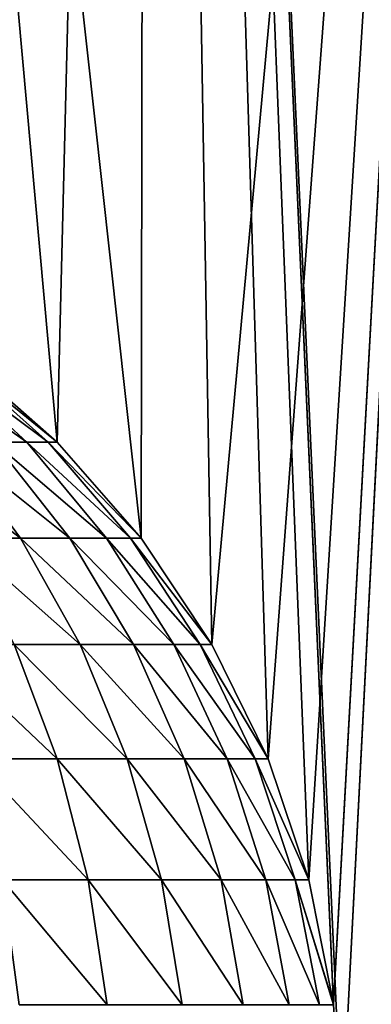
# Model space of a CAD drawing. Header units: millimetres. Extents: x -38 to 38, y -345 to 56.
# Tile 76 of 143: x 1.304 to 1.953, y 3.784 to 5.603. Entities that reach past the tile are written whole.
import ezdxf

# ---------------------------------------------------------------- set-up
doc = ezdxf.new("R2010")
doc.units = ezdxf.units.MM
doc.header["$LTSCALE"] = 33.374815
for name, color, linetype in [('2', 7, 'CONTINUOUS'), ('30', 7, 'CONTINUOUS'), ('33', 7, 'CONTINUOUS')]:
    doc.layers.add(name, color=color, linetype=linetype)

msp = doc.modelspace()

# ---------------------------------------------------------------- linework, layer by layer
at = {"layer": '2', "color": 32, "linetype": 'Continuous', "true_color": 0xd1691f}
for points in [[(1.5386, 11.5, -20.9436), (0.7891, 5.2128, -20.9852), (0.7699, 11.5, -20.9859), (1.5386, 11.5, -20.9436)], [(1.196, 4.9775, 20.9659), (1.3729, 4.822, 20.9551), (0.7699, 11.5, 20.9859), (1.196, 4.9775, 20.9659)], [(0.7699, 11.5, 20.9859), (1.5279, 4.6446, 20.9443), (1.5386, 11.5, 20.9436), (0.7699, 11.5, 20.9859)], [(1.3729, 4.822, 20.9551), (1.5279, 4.6446, 20.9443), (0.7699, 11.5, 20.9859), (1.3729, 4.822, 20.9551)], [(1.0003, 5.1085, -20.9762), (0.7891, 5.2128, -20.9852), (1.5386, 11.5, -20.9436), (1.0003, 5.1085, -20.9762)], [(1.196, 4.9775, -20.9659), (1.0003, 5.1085, -20.9762), (1.5386, 11.5, -20.9436), (1.196, 4.9775, -20.9659)], [(1.3729, 4.822, -20.9551), (1.196, 4.9775, -20.9659), (1.5386, 11.5, -20.9436), (1.3729, 4.822, -20.9551)], [(1.5279, 4.6446, -20.9443), (1.3729, 4.822, -20.9551), (1.5386, 11.5, -20.9436), (1.5279, 4.6446, -20.9443)], [(1.6584, 4.4486, -20.9344), (1.5279, 4.6446, -20.9443), (1.5386, 11.5, -20.9436), (1.6584, 4.4486, -20.9344)], [(1.5279, 4.6446, 20.9443), (1.6584, 4.4486, 20.9344), (1.5386, 11.5, 20.9436), (1.5279, 4.6446, 20.9443)], [(2.3052, 11.5, -20.8731), (1.6584, 4.4486, -20.9344), (1.5386, 11.5, -20.9436), (2.3052, 11.5, -20.8731)], [(1.6584, 4.4486, 20.9344), (1.7622, 4.2371, 20.9259), (1.5386, 11.5, 20.9436), (1.6584, 4.4486, 20.9344)], [(1.7622, 4.2371, 20.9259), (1.8374, 4.0138, 20.9195), (1.5386, 11.5, 20.9436), (1.7622, 4.2371, 20.9259)], [(1.8374, 4.0138, 20.9195), (1.8827, 3.7849, 20.9154), (1.5386, 11.5, 20.9436), (1.8374, 4.0138, 20.9195)], [(1.8827, 3.7849, 20.9154), (1.883, 3.7826, 20.9154), (1.5386, 11.5, 20.9436), (1.8827, 3.7849, 20.9154)], [(1.5386, 11.5, 20.9436), (1.8981, 3.55, 20.914), (2.3052, 11.5, 20.8731), (1.5386, 11.5, 20.9436)], [(1.883, 3.7826, 20.9154), (1.8981, 3.55, 20.914), (1.5386, 11.5, 20.9436), (1.883, 3.7826, 20.9154)], [(1.7622, 4.2371, -20.9259), (1.6584, 4.4486, -20.9344), (2.3052, 11.5, -20.8731), (1.7622, 4.2371, -20.9259)], [(1.8374, 4.0138, -20.9195), (1.7622, 4.2371, -20.9259), (2.3052, 11.5, -20.8731), (1.8374, 4.0138, -20.9195)], [(1.8827, 3.7849, -20.9154), (1.8374, 4.0138, -20.9195), (2.3052, 11.5, -20.8731), (1.8827, 3.7849, -20.9154)], [(1.883, 3.7826, -20.9154), (1.8827, 3.7849, -20.9154), (2.3052, 11.5, -20.8731), (1.883, 3.7826, -20.9154)], [(1.8981, 3.55, -20.914), (1.883, 3.7826, -20.9154), (2.3052, 11.5, -20.8731), (1.8981, 3.55, -20.914)], [(1.8981, -25, -20.914), (1.8981, 3.55, -20.914), (2.3052, 11.5, -20.8731), (1.8981, -25, -20.914)], [(3.3254, -25, -20.735), (1.8981, -25, -20.914), (3.0689, 11.5, -20.7746), (3.3254, -25, -20.735)], [(3.0689, 11.5, -20.7746), (1.8981, -25, -20.914), (2.3052, 11.5, -20.8731), (3.0689, 11.5, -20.7746)], [(1.8981, 3.55, 20.914), (3.3254, -25, 20.735), (2.3052, 11.5, 20.8731), (1.8981, 3.55, 20.914)]]:
    msp.add_3dface(points, dxfattribs=at)
at = {"layer": '30', "color": 32, "linetype": 'Continuous', "true_color": 0xd1691f}
for points in [[(1.2558, 4.822, -20.4434), (1.0954, 4.9775, -20.5186), (1.3166, 4.822, -20.6085), (1.2558, 4.822, -20.4434)], [(1.0954, 4.9775, -20.5186), (1.1481, 4.9775, -20.663), (1.3166, 4.822, -20.6085), (1.0954, 4.9775, -20.5186)], [(1.1481, 4.9775, -20.663), (1.1818, 4.9775, -20.8129), (1.3559, 4.822, -20.78), (1.1481, 4.9775, -20.663)], [(1.3166, 4.822, -20.6085), (1.1481, 4.9775, -20.663), (1.3559, 4.822, -20.78), (1.3166, 4.822, -20.6085)], [(1.196, 4.9775, -20.9659), (1.3729, 4.822, -20.9551), (1.1818, 4.9775, -20.8129), (1.196, 4.9775, -20.9659)], [(1.1818, 4.9775, -20.8129), (1.3729, 4.822, -20.9551), (1.3559, 4.822, -20.78), (1.1818, 4.9775, -20.8129)], [(1.1929, 4.6446, -20.0437), (1.0736, 4.822, -20.1432), (1.3051, 4.6446, -20.2036), (1.1929, 4.6446, -20.0437)], [(1.0736, 4.822, -20.1432), (1.1743, 4.822, -20.2874), (1.3051, 4.6446, -20.2036), (1.0736, 4.822, -20.1432)], [(1.1743, 4.822, -20.2874), (1.2558, 4.822, -20.4434), (1.396, 4.6446, -20.3766), (1.1743, 4.822, -20.2874)], [(1.3051, 4.6446, -20.2036), (1.1743, 4.822, -20.2874), (1.396, 4.6446, -20.3766), (1.3051, 4.6446, -20.2036)], [(1.2558, 4.822, -20.4434), (1.3166, 4.822, -20.6085), (1.4641, 4.6446, -20.5597), (1.2558, 4.822, -20.4434)], [(1.396, 4.6446, -20.3766), (1.2558, 4.822, -20.4434), (1.4641, 4.6446, -20.5597), (1.396, 4.6446, -20.3766)], [(1.3166, 4.822, -20.6085), (1.3559, 4.822, -20.78), (1.5083, 4.6446, -20.75), (1.3166, 4.822, -20.6085)], [(1.4641, 4.6446, -20.5597), (1.3166, 4.822, -20.6085), (1.5083, 4.6446, -20.75), (1.4641, 4.6446, -20.5597)], [(1.3729, 4.822, -20.9551), (1.5279, 4.6446, -20.9443), (1.3559, 4.822, -20.78), (1.3729, 4.822, -20.9551)], [(1.3559, 4.822, -20.78), (1.5279, 4.6446, -20.9443), (1.5083, 4.6446, -20.75), (1.3559, 4.822, -20.78)], [(1.1929, 4.6446, -20.0437), (1.3051, 4.6446, -20.2036), (1.415, 4.4486, -20.1326), (1.1929, 4.6446, -20.0437)], [(1.2931, 4.4486, -19.9596), (1.1929, 4.6446, -20.0437), (1.415, 4.4486, -20.1326), (1.2931, 4.4486, -19.9596)], [(1.3051, 4.6446, -20.2036), (1.396, 4.6446, -20.3766), (1.5138, 4.4486, -20.3197), (1.3051, 4.6446, -20.2036)], [(1.415, 4.4486, -20.1326), (1.3051, 4.6446, -20.2036), (1.5138, 4.4486, -20.3197), (1.415, 4.4486, -20.1326)], [(1.396, 4.6446, -20.3766), (1.4641, 4.6446, -20.5597), (1.5881, 4.4486, -20.5179), (1.396, 4.6446, -20.3766)], [(1.5138, 4.4486, -20.3197), (1.396, 4.6446, -20.3766), (1.5881, 4.4486, -20.5179), (1.5138, 4.4486, -20.3197)], [(1.4641, 4.6446, -20.5597), (1.5083, 4.6446, -20.75), (1.6365, 4.4486, -20.7239), (1.4641, 4.6446, -20.5597)], [(1.5881, 4.4486, -20.5179), (1.4641, 4.6446, -20.5597), (1.6365, 4.4486, -20.7239), (1.5881, 4.4486, -20.5179)], [(1.5083, 4.6446, -20.75), (1.6584, 4.4486, -20.9344), (1.6365, 4.4486, -20.7239), (1.5083, 4.6446, -20.75)], [(1.5279, 4.6446, -20.9443), (1.6584, 4.4486, -20.9344), (1.5083, 4.6446, -20.75), (1.5279, 4.6446, -20.9443)], [(1.1501, 4.4486, -19.8035), (1.2931, 4.4486, -19.9596), (1.3725, 4.2371, -19.8924), (1.1501, 4.4486, -19.8035)], [(1.2207, 4.2371, -19.727), (1.1501, 4.4486, -19.8035), (1.3725, 4.2371, -19.8924), (1.2207, 4.2371, -19.727)], [(1.2931, 4.4486, -19.9596), (1.415, 4.4486, -20.1326), (1.5021, 4.2371, -20.0757), (1.2931, 4.4486, -19.9596)], [(1.3725, 4.2371, -19.8924), (1.2931, 4.4486, -19.9596), (1.5021, 4.2371, -20.0757), (1.3725, 4.2371, -19.8924)], [(1.415, 4.4486, -20.1326), (1.5138, 4.4486, -20.3197), (1.6074, 4.2371, -20.2741), (1.415, 4.4486, -20.1326)], [(1.5021, 4.2371, -20.0757), (1.415, 4.4486, -20.1326), (1.6074, 4.2371, -20.2741), (1.5021, 4.2371, -20.0757)], [(1.5138, 4.4486, -20.3197), (1.5881, 4.4486, -20.5179), (1.6866, 4.2371, -20.4842), (1.5138, 4.4486, -20.3197)], [(1.6074, 4.2371, -20.2741), (1.5138, 4.4486, -20.3197), (1.6866, 4.2371, -20.4842), (1.6074, 4.2371, -20.2741)], [(1.6866, 4.2371, -20.4842), (1.5881, 4.4486, -20.5179), (1.7385, 4.2371, -20.7027), (1.6866, 4.2371, -20.4842)], [(1.5881, 4.4486, -20.5179), (1.6365, 4.4486, -20.7239), (1.7385, 4.2371, -20.7027), (1.5881, 4.4486, -20.5179)], [(1.6365, 4.4486, -20.7239), (1.7622, 4.2371, -20.9259), (1.7385, 4.2371, -20.7027), (1.6365, 4.4486, -20.7239)], [(1.6584, 4.4486, -20.9344), (1.7622, 4.2371, -20.9259), (1.6365, 4.4486, -20.7239), (1.6584, 4.4486, -20.9344)], [(1.2207, 4.2371, -19.727), (1.3725, 4.2371, -19.8924), (1.4301, 4.0138, -19.8434), (1.2207, 4.2371, -19.727)], [(1.2717, 4.0138, -19.6713), (1.2207, 4.2371, -19.727), (1.4301, 4.0138, -19.8434), (1.2717, 4.0138, -19.6713)], [(1.3725, 4.2371, -19.8924), (1.5021, 4.2371, -20.0757), (1.5653, 4.0138, -20.0343), (1.3725, 4.2371, -19.8924)], [(1.4301, 4.0138, -19.8434), (1.3725, 4.2371, -19.8924), (1.5653, 4.0138, -20.0343), (1.4301, 4.0138, -19.8434)], [(1.5021, 4.2371, -20.0757), (1.6074, 4.2371, -20.2741), (1.6752, 4.0138, -20.2407), (1.5021, 4.2371, -20.0757)], [(1.5653, 4.0138, -20.0343), (1.5021, 4.2371, -20.0757), (1.6752, 4.0138, -20.2407), (1.5653, 4.0138, -20.0343)], [(1.6074, 4.2371, -20.2741), (1.6866, 4.2371, -20.4842), (1.758, 4.0138, -20.4595), (1.6074, 4.2371, -20.2741)], [(1.6752, 4.0138, -20.2407), (1.6074, 4.2371, -20.2741), (1.758, 4.0138, -20.4595), (1.6752, 4.0138, -20.2407)], [(1.6866, 4.2371, -20.4842), (1.7385, 4.2371, -20.7027), (1.8124, 4.0138, -20.6869), (1.6866, 4.2371, -20.4842)], [(1.758, 4.0138, -20.4595), (1.6866, 4.2371, -20.4842), (1.8124, 4.0138, -20.6869), (1.758, 4.0138, -20.4595)], [(1.7385, 4.2371, -20.7027), (1.8374, 4.0138, -20.9195), (1.8124, 4.0138, -20.6869), (1.7385, 4.2371, -20.7027)], [(1.7622, 4.2371, -20.9259), (1.8374, 4.0138, -20.9195), (1.7385, 4.2371, -20.7027), (1.7622, 4.2371, -20.9259)], [(1.2717, 4.0138, -19.6713), (1.4301, 4.0138, -19.8434), (1.4648, 3.7826, -19.8138), (1.2717, 4.0138, -19.6713)], [(1.3026, 3.7826, -19.6376), (1.2717, 4.0138, -19.6713), (1.4648, 3.7826, -19.8138), (1.3026, 3.7826, -19.6376)], [(1.4301, 4.0138, -19.8434), (1.5653, 4.0138, -20.0343), (1.6034, 3.7826, -20.0091), (1.4301, 4.0138, -19.8434)], [(1.4648, 3.7826, -19.8138), (1.4301, 4.0138, -19.8434), (1.6034, 3.7826, -20.0091), (1.4648, 3.7826, -19.8138)], [(1.5653, 4.0138, -20.0343), (1.6752, 4.0138, -20.2407), (1.7162, 3.7826, -20.2205), (1.5653, 4.0138, -20.0343)], [(1.6034, 3.7826, -20.0091), (1.5653, 4.0138, -20.0343), (1.7162, 3.7826, -20.2205), (1.6034, 3.7826, -20.0091)], [(1.6752, 4.0138, -20.2407), (1.758, 4.0138, -20.4595), (1.8012, 3.7826, -20.4444), (1.6752, 4.0138, -20.2407)], [(1.7162, 3.7826, -20.2205), (1.6752, 4.0138, -20.2407), (1.8012, 3.7826, -20.4444), (1.7162, 3.7826, -20.2205)], [(1.758, 4.0138, -20.4595), (1.8124, 4.0138, -20.6869), (1.8571, 3.7826, -20.6773), (1.758, 4.0138, -20.4595)], [(1.8012, 3.7826, -20.4444), (1.758, 4.0138, -20.4595), (1.8571, 3.7826, -20.6773), (1.8012, 3.7826, -20.4444)], [(1.8124, 4.0138, -20.6869), (1.883, 3.7826, -20.9154), (1.8571, 3.7826, -20.6773), (1.8124, 4.0138, -20.6869)], [(1.8827, 3.7849, -20.9154), (1.883, 3.7826, -20.9154), (1.8124, 4.0138, -20.6869), (1.8827, 3.7849, -20.9154)], [(1.8374, 4.0138, -20.9195), (1.8827, 3.7849, -20.9154), (1.8124, 4.0138, -20.6869), (1.8374, 4.0138, -20.9195)]]:
    msp.add_3dface(points, dxfattribs=at)
at = {"layer": '33', "color": 32, "linetype": 'Continuous', "true_color": 0xd1691f}
for points in [[(1.1481, 4.9775, 20.663), (1.0954, 4.9775, 20.5186), (1.3166, 4.822, 20.6085), (1.1481, 4.9775, 20.663)], [(1.3166, 4.822, 20.6085), (1.0954, 4.9775, 20.5186), (1.2558, 4.822, 20.4434), (1.3166, 4.822, 20.6085)], [(1.1818, 4.9775, 20.8129), (1.1481, 4.9775, 20.663), (1.3559, 4.822, 20.78), (1.1818, 4.9775, 20.8129)], [(1.3559, 4.822, 20.78), (1.1481, 4.9775, 20.663), (1.3166, 4.822, 20.6085), (1.3559, 4.822, 20.78)], [(1.3729, 4.822, 20.9551), (1.196, 4.9775, 20.9659), (1.1818, 4.9775, 20.8129), (1.3729, 4.822, 20.9551)], [(1.3729, 4.822, 20.9551), (1.1818, 4.9775, 20.8129), (1.3559, 4.822, 20.78), (1.3729, 4.822, 20.9551)], [(1.1743, 4.822, 20.2874), (1.0736, 4.822, 20.1432), (1.3051, 4.6446, 20.2036), (1.1743, 4.822, 20.2874)], [(1.3051, 4.6446, 20.2036), (1.0736, 4.822, 20.1432), (1.1929, 4.6446, 20.0437), (1.3051, 4.6446, 20.2036)], [(1.396, 4.6446, 20.3766), (1.1743, 4.822, 20.2874), (1.3051, 4.6446, 20.2036), (1.396, 4.6446, 20.3766)], [(1.2558, 4.822, 20.4434), (1.1743, 4.822, 20.2874), (1.396, 4.6446, 20.3766), (1.2558, 4.822, 20.4434)], [(1.4641, 4.6446, 20.5597), (1.2558, 4.822, 20.4434), (1.396, 4.6446, 20.3766), (1.4641, 4.6446, 20.5597)], [(1.3166, 4.822, 20.6085), (1.2558, 4.822, 20.4434), (1.4641, 4.6446, 20.5597), (1.3166, 4.822, 20.6085)], [(1.3559, 4.822, 20.78), (1.3166, 4.822, 20.6085), (1.5083, 4.6446, 20.75), (1.3559, 4.822, 20.78)], [(1.5083, 4.6446, 20.75), (1.3166, 4.822, 20.6085), (1.4641, 4.6446, 20.5597), (1.5083, 4.6446, 20.75)], [(1.5279, 4.6446, 20.9443), (1.3559, 4.822, 20.78), (1.5083, 4.6446, 20.75), (1.5279, 4.6446, 20.9443)], [(1.5279, 4.6446, 20.9443), (1.3729, 4.822, 20.9551), (1.3559, 4.822, 20.78), (1.5279, 4.6446, 20.9443)], [(1.3051, 4.6446, 20.2036), (1.1929, 4.6446, 20.0437), (1.415, 4.4486, 20.1326), (1.3051, 4.6446, 20.2036)], [(1.415, 4.4486, 20.1326), (1.1929, 4.6446, 20.0437), (1.2931, 4.4486, 19.9596), (1.415, 4.4486, 20.1326)], [(1.396, 4.6446, 20.3766), (1.3051, 4.6446, 20.2036), (1.5138, 4.4486, 20.3197), (1.396, 4.6446, 20.3766)], [(1.5138, 4.4486, 20.3197), (1.3051, 4.6446, 20.2036), (1.415, 4.4486, 20.1326), (1.5138, 4.4486, 20.3197)], [(1.4641, 4.6446, 20.5597), (1.396, 4.6446, 20.3766), (1.5881, 4.4486, 20.5179), (1.4641, 4.6446, 20.5597)], [(1.5881, 4.4486, 20.5179), (1.396, 4.6446, 20.3766), (1.5138, 4.4486, 20.3197), (1.5881, 4.4486, 20.5179)], [(1.6365, 4.4486, 20.7239), (1.4641, 4.6446, 20.5597), (1.5881, 4.4486, 20.5179), (1.6365, 4.4486, 20.7239)], [(1.5083, 4.6446, 20.75), (1.4641, 4.6446, 20.5597), (1.6365, 4.4486, 20.7239), (1.5083, 4.6446, 20.75)], [(1.6584, 4.4486, 20.9344), (1.5279, 4.6446, 20.9443), (1.5083, 4.6446, 20.75), (1.6584, 4.4486, 20.9344)], [(1.6584, 4.4486, 20.9344), (1.5083, 4.6446, 20.75), (1.6365, 4.4486, 20.7239), (1.6584, 4.4486, 20.9344)], [(1.3725, 4.2371, 19.8924), (1.1501, 4.4486, 19.8035), (1.2207, 4.2371, 19.727), (1.3725, 4.2371, 19.8924)], [(1.2931, 4.4486, 19.9596), (1.1501, 4.4486, 19.8035), (1.3725, 4.2371, 19.8924), (1.2931, 4.4486, 19.9596)], [(1.415, 4.4486, 20.1326), (1.2931, 4.4486, 19.9596), (1.5021, 4.2371, 20.0757), (1.415, 4.4486, 20.1326)], [(1.5021, 4.2371, 20.0757), (1.2931, 4.4486, 19.9596), (1.3725, 4.2371, 19.8924), (1.5021, 4.2371, 20.0757)], [(1.5138, 4.4486, 20.3197), (1.415, 4.4486, 20.1326), (1.6074, 4.2371, 20.2741), (1.5138, 4.4486, 20.3197)], [(1.6074, 4.2371, 20.2741), (1.415, 4.4486, 20.1326), (1.5021, 4.2371, 20.0757), (1.6074, 4.2371, 20.2741)], [(1.5881, 4.4486, 20.5179), (1.5138, 4.4486, 20.3197), (1.6866, 4.2371, 20.4842), (1.5881, 4.4486, 20.5179)], [(1.6866, 4.2371, 20.4842), (1.5138, 4.4486, 20.3197), (1.6074, 4.2371, 20.2741), (1.6866, 4.2371, 20.4842)], [(1.6365, 4.4486, 20.7239), (1.5881, 4.4486, 20.5179), (1.7385, 4.2371, 20.7027), (1.6365, 4.4486, 20.7239)], [(1.7385, 4.2371, 20.7027), (1.5881, 4.4486, 20.5179), (1.6866, 4.2371, 20.4842), (1.7385, 4.2371, 20.7027)], [(1.7622, 4.2371, 20.9259), (1.6584, 4.4486, 20.9344), (1.6365, 4.4486, 20.7239), (1.7622, 4.2371, 20.9259)], [(1.7622, 4.2371, 20.9259), (1.6365, 4.4486, 20.7239), (1.7385, 4.2371, 20.7027), (1.7622, 4.2371, 20.9259)], [(1.3725, 4.2371, 19.8924), (1.2207, 4.2371, 19.727), (1.4301, 4.0138, 19.8434), (1.3725, 4.2371, 19.8924)], [(1.4301, 4.0138, 19.8434), (1.2207, 4.2371, 19.727), (1.2717, 4.0138, 19.6713), (1.4301, 4.0138, 19.8434)], [(1.5021, 4.2371, 20.0757), (1.3725, 4.2371, 19.8924), (1.5653, 4.0138, 20.0343), (1.5021, 4.2371, 20.0757)], [(1.5653, 4.0138, 20.0343), (1.3725, 4.2371, 19.8924), (1.4301, 4.0138, 19.8434), (1.5653, 4.0138, 20.0343)], [(1.6074, 4.2371, 20.2741), (1.5021, 4.2371, 20.0757), (1.6752, 4.0138, 20.2407), (1.6074, 4.2371, 20.2741)], [(1.6752, 4.0138, 20.2407), (1.5021, 4.2371, 20.0757), (1.5653, 4.0138, 20.0343), (1.6752, 4.0138, 20.2407)], [(1.6866, 4.2371, 20.4842), (1.6074, 4.2371, 20.2741), (1.758, 4.0138, 20.4595), (1.6866, 4.2371, 20.4842)], [(1.758, 4.0138, 20.4595), (1.6074, 4.2371, 20.2741), (1.6752, 4.0138, 20.2407), (1.758, 4.0138, 20.4595)], [(1.7385, 4.2371, 20.7027), (1.6866, 4.2371, 20.4842), (1.8124, 4.0138, 20.6869), (1.7385, 4.2371, 20.7027)], [(1.8124, 4.0138, 20.6869), (1.6866, 4.2371, 20.4842), (1.758, 4.0138, 20.4595), (1.8124, 4.0138, 20.6869)], [(1.8374, 4.0138, 20.9195), (1.7622, 4.2371, 20.9259), (1.7385, 4.2371, 20.7027), (1.8374, 4.0138, 20.9195)], [(1.8374, 4.0138, 20.9195), (1.7385, 4.2371, 20.7027), (1.8124, 4.0138, 20.6869), (1.8374, 4.0138, 20.9195)], [(1.4648, 3.7826, 19.8138), (1.2717, 4.0138, 19.6713), (1.3026, 3.7826, 19.6376), (1.4648, 3.7826, 19.8138)], [(1.4301, 4.0138, 19.8434), (1.2717, 4.0138, 19.6713), (1.4648, 3.7826, 19.8138), (1.4301, 4.0138, 19.8434)], [(1.6034, 3.7826, 20.0091), (1.4301, 4.0138, 19.8434), (1.4648, 3.7826, 19.8138), (1.6034, 3.7826, 20.0091)], [(1.5653, 4.0138, 20.0343), (1.4301, 4.0138, 19.8434), (1.6034, 3.7826, 20.0091), (1.5653, 4.0138, 20.0343)], [(1.7162, 3.7826, 20.2205), (1.5653, 4.0138, 20.0343), (1.6034, 3.7826, 20.0091), (1.7162, 3.7826, 20.2205)], [(1.6752, 4.0138, 20.2407), (1.5653, 4.0138, 20.0343), (1.7162, 3.7826, 20.2205), (1.6752, 4.0138, 20.2407)], [(1.758, 4.0138, 20.4595), (1.6752, 4.0138, 20.2407), (1.8012, 3.7826, 20.4444), (1.758, 4.0138, 20.4595)], [(1.8012, 3.7826, 20.4444), (1.6752, 4.0138, 20.2407), (1.7162, 3.7826, 20.2205), (1.8012, 3.7826, 20.4444)], [(1.8124, 4.0138, 20.6869), (1.758, 4.0138, 20.4595), (1.8571, 3.7826, 20.6773), (1.8124, 4.0138, 20.6869)], [(1.8571, 3.7826, 20.6773), (1.758, 4.0138, 20.4595), (1.8012, 3.7826, 20.4444), (1.8571, 3.7826, 20.6773)], [(1.883, 3.7826, 20.9154), (1.8827, 3.7849, 20.9154), (1.8124, 4.0138, 20.6869), (1.883, 3.7826, 20.9154)], [(1.883, 3.7826, 20.9154), (1.8124, 4.0138, 20.6869), (1.8571, 3.7826, 20.6773), (1.883, 3.7826, 20.9154)], [(1.8827, 3.7849, 20.9154), (1.8374, 4.0138, 20.9195), (1.8124, 4.0138, 20.6869), (1.8827, 3.7849, 20.9154)]]:
    msp.add_3dface(points, dxfattribs=at)

doc.saveas('drawing.dxf')
